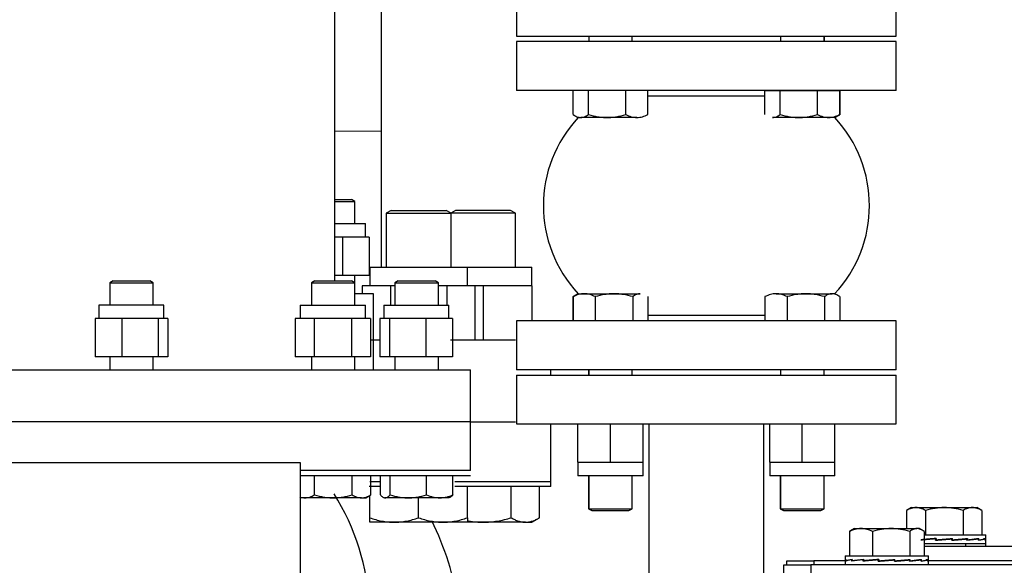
# Model space of a CAD drawing. Header units: inches. Extents: x 0 to 29700, y -16 to 21000.
# Tile 243 of 256: x 27595 to 27958, y 15541 to 15742. Entities that reach past the tile are written whole.
import ezdxf

# ---------------------------------------------------------------- set-up
doc = ezdxf.new("R2010")
doc.units = ezdxf.units.IN
doc.layers.add('1', color=7, linetype='Continuous', true_color=0xffffff)
doc.layers.add('254', color=7, linetype='Continuous', true_color=0xffffff)
doc.styles.add('latin_extended', font='simplex.shx')
doc.dimstyles.get("Standard").update_dxf_attribs({"dimtxt": 0.18, "dimasz": 0.18, "dimexe": 0.18, "dimexo": 0.0625, "dimgap": 0.09, "dimtad": 0, "dimtih": 1, "dimtoh": 1, "dimdec": 4, "dimzin": 0, "dimdsep": 46, "dimtxsty": 'Standard', "dimcen": 0.09, "dimadec": 0, "dimazin": 0, "dimtfac": 1, "dimtdec": 4, "dimtofl": 0, "dimtmove": 0, "dimatfit": 3, "dimfxl": 1, "dimtolj": 1, "dimtzin": 0, "dimarcsym": 0})

# ---------------------------------------------------------------- blocks, each defined once
blk = doc.blocks.new('_U9')
at = {"layer": '254', "color": 3, "linetype": 'Continuous', "lineweight": 13, "transparency": 16777216}
for p, q in [((28856.08, 17551.49), (28856.08, 14023.49)), ((18100.1, 16022.29), (18100.1, 14023.49)), ((18275.1, 14073.49), (28681.08, 14073.49))]:
    blk.add_line(p, q, dxfattribs=at)
at = {"layer": '254', "color": 3, "transparency": 16777216}
for points in [[(18275.1, 14102.66), (18275.1, 14044.33), (18100.1, 14073.49)], [(28681.08, 14044.33), (28681.08, 14102.66), (28856.08, 14073.49)]]:
    blk.add_solid(points, dxfattribs=at)
at = {"layer": 'Defpoints', "color": 0, "transparency": 16777216}
for p in [(28856.08, 17601.49), (18100.1, 16072.29), (28856.08, 14073.49)]:
    blk.add_point(p, dxfattribs=at)
at = {"layer": '254', "color": 2, "lineweight": 13, "transparency": 16777216, "insert": (23107.26, 14335.99), "char_height": 175, "attachment_point": 1, "style": 'latin_extended'}
blk.add_mtext('\\A1;10756', dxfattribs=at)

msp = doc.modelspace()

# ---------------------------------------------------------------- linework, layer by layer
at = {"layer": '1', "color": 2, "linetype": 'Continuous', "lineweight": 25}
for p, q in [((27777.948, 15753.743), (27777.948, 15735.743)), ((27917.948, 15735.743), (27917.948, 15753.743)), ((27777.948, 15735.743), (27917.948, 15735.743)), ((27917.948, 15733.743), (27777.948, 15733.743)), ((27777.948, 15733.743), (27777.948, 15715.743)), ((27804.593, 15735.744), (27804.593, 15733.744)), ((27820.593, 15733.744), (27820.593, 15735.744)), ((27875.303, 15735.744), (27875.303, 15733.744)), ((27891.303, 15733.744), (27891.303, 15735.744)), ((27891.465, 15733.744), (27891.465, 15735.744)), ((27917.948, 15715.743), (27917.948, 15733.743)), ((27917.948, 15715.743), (27777.948, 15715.743)), ((27798.814, 15706.815), (27798.814, 15715.743)), ((27804.435, 15706.815), (27804.435, 15715.743)), ((27818.214, 15706.815), (27818.214, 15715.743)), ((27826.371, 15706.815), (27826.371, 15715.743)), ((27869.524, 15715.737), (27875.145, 15715.737)), ((27869.524, 15706.808), (27869.524, 15715.737)), ((27875.145, 15706.808), (27875.145, 15715.737)), ((27875.145, 15715.737), (27888.924, 15715.737)), ((27875.303, 15715.744), (27875.303, 15715.737)), ((27888.924, 15715.737), (27897.082, 15715.737)), ((27888.924, 15706.808), (27888.924, 15715.737)), ((27891.303, 15715.737), (27891.303, 15715.744)), ((27891.465, 15715.737), (27891.465, 15715.743)), ((27897.082, 15706.808), (27897.082, 15715.737)), ((27897.082, 15715.712), (27897.244, 15715.712)), ((27897.244, 15706.784), (27897.244, 15715.712)), ((27826.373, 15713.743), (27869.523, 15713.743)), ((27798.814, 15706.77), (27800.593, 15705.743)), ((27800.593, 15705.743), (27801.624, 15705.743)), ((27811.324, 15705.743), (27801.624, 15705.743)), ((27822.293, 15705.743), (27811.324, 15705.743)), ((27882.035, 15705.737), (27872.335, 15705.737)), ((27893.003, 15705.737), (27882.035, 15705.737)), ((27895.303, 15705.737), (27893.003, 15705.737)), ((27895.465, 15705.712), (27895.253, 15705.712)), ((27895.303, 15705.737), (27897.082, 15706.764)), ((27710.954, 15674.76), (27718.367, 15674.76)), ((27710.956, 15675.468), (27717.14, 15675.468)), ((27718.367, 15674.76), (27717.14, 15675.468)), ((27718.367, 15666.593), (27718.367, 15674.76)), ((27731.659, 15671.494), (27729.819, 15670.431)), ((27729.819, 15670.431), (27729.819, 15650.593)), ((27729.819, 15670.431), (27753.819, 15670.431)), ((27731.659, 15671.494), (27751.978, 15671.494)), ((27753.819, 15670.431), (27751.978, 15671.494)), ((27755.44, 15671.494), (27753.709, 15670.495)), ((27753.819, 15650.593), (27753.819, 15670.431)), ((27755.207, 15670.431), (27753.819, 15670.431)), ((27777.599, 15670.431), (27755.207, 15670.431)), ((27756.801, 15671.494), (27755.44, 15671.494)), ((27775.759, 15671.494), (27756.801, 15671.494)), ((27777.599, 15670.431), (27775.759, 15671.494)), ((27777.599, 15650.593), (27777.599, 15670.431)), ((27710.967, 15666.594), (27722.194, 15666.594)), ((27722.194, 15661.594), (27722.194, 15666.594)), ((27713.781, 15661.594), (27710.946, 15661.594)), ((27718.679, 15661.594), (27713.781, 15661.594)), ((27713.781, 15661.594), (27713.781, 15647.494)), ((27723.578, 15661.594), (27718.679, 15661.594)), ((27723.578, 15661.594), (27723.578, 15647.494)), ((27723.819, 15650.594), (27723.819, 15643.694)), ((27723.819, 15650.594), (27759.819, 15650.594)), ((27759.819, 15650.594), (27783.599, 15650.594)), ((27759.819, 15643.694), (27759.819, 15650.594)), ((27783.599, 15643.694), (27783.599, 15650.594)), ((27713.781, 15647.494), (27710.946, 15647.494)), ((27723.578, 15647.494), (27713.781, 15647.494)), ((27718.367, 15640.656), (27718.367, 15647.492)), ((27629.241, 15645.468), (27628.014, 15644.76)), ((27628.014, 15644.76), (27628.014, 15636.593)), ((27628.014, 15644.76), (27644.014, 15644.76)), ((27629.241, 15645.468), (27642.787, 15645.468)), ((27644.014, 15644.76), (27642.787, 15645.468)), ((27644.014, 15636.593), (27644.014, 15644.76)), ((27703.59, 15645.468), (27702.363, 15644.76)), ((27702.363, 15644.76), (27702.363, 15636.593)), ((27702.363, 15644.76), (27718.363, 15644.76)), ((27703.59, 15645.468), (27717.137, 15645.468)), ((27718.363, 15644.76), (27717.137, 15645.468)), ((27718.363, 15636.593), (27718.363, 15644.76)), ((27726.23, 15643.694), (27721.034, 15643.694)), ((27721.034, 15643.694), (27721.034, 15640.658)), ((27731.426, 15643.694), (27726.23, 15643.694)), ((27733.121, 15643.694), (27731.426, 15643.694)), ((27731.426, 15643.694), (27731.426, 15636.593)), ((27734.348, 15645.468), (27733.121, 15644.76)), ((27733.121, 15644.76), (27733.121, 15636.593)), ((27733.121, 15644.76), (27749.121, 15644.76)), ((27734.348, 15645.468), (27747.894, 15645.468)), ((27749.121, 15644.76), (27747.894, 15645.468)), ((27749.121, 15636.593), (27749.121, 15644.76)), ((27752.211, 15643.694), (27749.121, 15643.694)), ((27757.407, 15643.694), (27752.211, 15643.694)), ((27752.211, 15643.694), (27752.211, 15636.593)), ((27762.603, 15643.694), (27757.407, 15643.694)), ((27765.599, 15643.694), (27762.603, 15643.694)), ((27762.603, 15643.694), (27762.603, 15623.658)), ((27774.599, 15643.694), (27765.599, 15643.694)), ((27765.599, 15643.694), (27765.599, 15623.658)), ((27783.599, 15643.694), (27774.599, 15643.694)), ((27783.599, 15643.694), (27783.599, 15630.743)), ((27725.193, 15640.658), (27718.367, 15640.658)), ((27725.193, 15612.663), (27725.193, 15640.658)), ((27798.652, 15639.696), (27798.652, 15630.768)), ((27800.593, 15640.743), (27798.814, 15639.716)), ((27798.814, 15639.671), (27798.814, 15630.743)), ((27800.43, 15640.768), (27800.649, 15640.768)), ((27800.593, 15640.743), (27802.893, 15640.743)), ((27802.893, 15640.743), (27813.861, 15640.743)), ((27806.972, 15639.671), (27806.972, 15630.743)), ((27813.861, 15640.743), (27823.561, 15640.743)), ((27820.75, 15639.671), (27820.75, 15630.743)), ((27826.371, 15639.671), (27826.371, 15630.743)), ((27869.525, 15639.671), (27869.525, 15630.743)), ((27873.603, 15640.743), (27884.572, 15640.743)), ((27877.682, 15639.671), (27877.682, 15630.743)), ((27884.572, 15640.743), (27894.272, 15640.743)), ((27891.461, 15639.671), (27891.461, 15630.743)), ((27895.303, 15640.743), (27894.272, 15640.743)), ((27897.082, 15639.716), (27895.303, 15640.743)), ((27897.082, 15639.671), (27897.082, 15630.743)), ((27647.948, 15636.594), (27623.948, 15636.594)), ((27623.948, 15636.594), (27623.948, 15631.594)), ((27647.948, 15631.594), (27647.948, 15636.594)), ((27698.194, 15636.594), (27722.194, 15636.594)), ((27698.194, 15636.594), (27698.194, 15631.594)), ((27722.194, 15631.594), (27722.194, 15636.594)), ((27728.948, 15636.594), (27732.463, 15636.594)), ((27728.948, 15636.594), (27728.948, 15631.594)), ((27732.463, 15636.594), (27752.948, 15636.594)), ((27752.948, 15631.594), (27752.948, 15636.594)), ((27869.523, 15632.743), (27826.37, 15632.743)), ((27627.463, 15631.594), (27622.564, 15631.594)), ((27622.564, 15631.594), (27622.564, 15617.494)), ((27632.362, 15631.594), (27627.463, 15631.594)), ((27639.054, 15631.594), (27632.362, 15631.594)), ((27632.362, 15631.594), (27632.362, 15617.494)), ((27645.746, 15631.594), (27639.054, 15631.594)), ((27647.539, 15631.594), (27645.746, 15631.594)), ((27645.746, 15631.594), (27645.746, 15617.494)), ((27649.332, 15631.594), (27647.539, 15631.594)), ((27649.332, 15631.594), (27649.332, 15617.494)), ((27699.802, 15631.594), (27696.338, 15631.594)), ((27696.338, 15631.594), (27696.338, 15617.494)), ((27703.266, 15631.594), (27699.802, 15631.594)), ((27710.194, 15631.594), (27703.266, 15631.594)), ((27703.266, 15631.594), (27703.266, 15617.494)), ((27717.122, 15631.594), (27710.194, 15631.594)), ((27720.587, 15631.594), (27717.122, 15631.594)), ((27717.122, 15631.594), (27717.122, 15617.494)), ((27724.051, 15631.594), (27720.587, 15631.594)), ((27724.051, 15631.594), (27724.051, 15617.494)), ((27729.357, 15631.594), (27727.564, 15631.594)), ((27727.564, 15631.594), (27727.564, 15617.494)), ((27731.15, 15631.594), (27729.357, 15631.594)), ((27737.842, 15631.594), (27731.15, 15631.594)), ((27731.15, 15631.594), (27731.15, 15617.494)), ((27744.534, 15631.594), (27737.842, 15631.594)), ((27749.433, 15631.594), (27744.534, 15631.594)), ((27744.534, 15631.594), (27744.534, 15617.494)), ((27754.332, 15631.594), (27749.433, 15631.594)), ((27754.332, 15631.594), (27754.332, 15617.494)), ((27917.948, 15630.743), (27777.948, 15630.743)), ((27777.948, 15630.743), (27777.948, 15612.743)), ((27798.814, 15630.768), (27798.652, 15630.768)), ((27917.948, 15612.743), (27917.948, 15630.743)), ((27727.565, 15623.658), (27724.06, 15623.658)), ((27777.603, 15623.658), (27753.601, 15623.658)), ((27632.362, 15617.494), (27622.564, 15617.494)), ((27628.014, 15617.493), (27628.014, 15612.663)), ((27645.746, 15617.494), (27632.362, 15617.494)), ((27644.014, 15612.663), (27644.014, 15617.493)), ((27649.332, 15617.494), (27645.746, 15617.494)), ((27703.266, 15617.494), (27696.338, 15617.494)), ((27702.363, 15617.493), (27702.363, 15612.663)), ((27717.122, 15617.494), (27703.266, 15617.494)), ((27724.051, 15617.494), (27717.122, 15617.494)), ((27718.363, 15612.663), (27718.363, 15617.493)), ((27731.15, 15617.494), (27727.564, 15617.494)), ((27744.534, 15617.494), (27731.15, 15617.494)), ((27733.121, 15617.493), (27733.121, 15612.663)), ((27754.332, 15617.494), (27744.534, 15617.494)), ((27749.121, 15612.663), (27749.121, 15617.493)), ((27510.947, 15612.663), (27760.947, 15612.663)), ((27760.947, 15593.506), (27760.947, 15612.663)), ((27917.948, 15612.743), (27777.948, 15612.743)), ((27777.948, 15610.743), (27917.948, 15610.743)), ((27777.948, 15610.743), (27777.948, 15592.743)), ((27790.598, 15610.743), (27790.598, 15612.742)), ((27804.43, 15612.742), (27804.43, 15610.743)), ((27804.593, 15612.743), (27804.593, 15610.743)), ((27820.593, 15610.743), (27820.593, 15612.743)), ((27875.303, 15612.743), (27875.303, 15610.743)), ((27891.303, 15610.743), (27891.303, 15612.743)), ((27917.948, 15592.743), (27917.948, 15610.743)), ((27760.95, 15575.506), (27760.948, 15593.506)), ((27760.956, 15593.494), (27777.604, 15593.494)), ((27777.948, 15592.743), (27917.948, 15592.743)), ((27790.599, 15571.494), (27790.599, 15592.743)), ((27800.593, 15578.643), (27800.593, 15592.743)), ((27812.593, 15578.643), (27812.593, 15592.743)), ((27824.593, 15578.643), (27824.593, 15592.743)), ((27826.748, 15592.741), (27826.748, 15525.722)), ((27869.148, 15525.722), (27869.148, 15592.741)), ((27871.303, 15578.643), (27871.303, 15592.743)), ((27883.303, 15578.643), (27883.303, 15592.743)), ((27895.303, 15578.643), (27895.303, 15592.743)), ((18381.099, 15578.494), (27698.099, 15578.494)), ((27698.099, 15578.494), (27698.099, 15518.494)), ((27800.593, 15578.643), (27800.593, 15573.643)), ((27800.593, 15578.643), (27806.593, 15578.643)), ((27806.593, 15578.643), (27812.593, 15578.643)), ((27812.593, 15578.643), (27818.593, 15578.643)), ((27818.593, 15578.643), (27824.593, 15578.643)), ((27824.593, 15573.643), (27824.593, 15578.643)), ((27871.303, 15578.643), (27871.303, 15573.643)), ((27871.303, 15578.643), (27877.303, 15578.643)), ((27877.303, 15578.643), (27883.303, 15578.643)), ((27883.303, 15578.643), (27889.303, 15578.643)), ((27889.303, 15578.643), (27895.303, 15578.643)), ((27895.303, 15573.643), (27895.303, 15578.643)), ((27698.103, 15573.658), (27760.947, 15573.658)), ((27703.435, 15566.54), (27703.435, 15573.658)), ((27717.292, 15566.54), (27717.292, 15573.658)), ((27723.825, 15571.494), (27727.746, 15571.494)), ((27724.22, 15566.54), (27724.22, 15573.658)), ((27727.737, 15566.54), (27727.737, 15573.658)), ((27731.323, 15566.54), (27731.323, 15573.658)), ((27744.707, 15566.54), (27744.707, 15573.658)), ((27754.505, 15566.54), (27754.505, 15573.658)), ((27755.213, 15571.494), (27790.599, 15571.494)), ((27790.598, 15569.658), (27790.598, 15571.494)), ((27812.593, 15573.643), (27800.593, 15573.643)), ((27804.43, 15573.644), (27804.43, 15561.476)), ((27804.593, 15573.644), (27804.593, 15561.452)), ((27824.593, 15573.643), (27812.593, 15573.643)), ((27820.593, 15561.452), (27820.593, 15573.644)), ((27883.303, 15573.643), (27871.303, 15573.643)), ((27875.141, 15573.644), (27875.141, 15561.476)), ((27875.303, 15573.644), (27875.303, 15561.452)), ((27895.303, 15573.643), (27883.303, 15573.643)), ((27891.303, 15561.452), (27891.303, 15573.644)), ((27727.73, 15569.658), (27723.572, 15569.658)), ((27790.598, 15569.658), (27755.201, 15569.658)), ((27759.819, 15558.101), (27759.819, 15569.658)), ((27775.992, 15558.101), (27775.992, 15569.658)), ((27786.384, 15558.101), (27786.384, 15569.658)), ((27698.099, 15565.621), (27698.363, 15565.468)), ((27699.971, 15565.468), (27698.363, 15565.468)), ((27710.363, 15565.468), (27699.971, 15565.468)), ((27720.756, 15565.468), (27710.363, 15565.468)), ((27720.756, 15565.468), (27722.363, 15565.468)), ((27722.363, 15565.468), (27724.22, 15566.54)), ((27723.819, 15558.101), (27723.819, 15565.917)), ((27738.015, 15565.468), (27729.53, 15565.468)), ((27749.606, 15565.468), (27738.015, 15565.468)), ((27741.819, 15558.101), (27741.819, 15565.468)), ((27753.121, 15565.468), (27749.606, 15565.468)), ((27804.43, 15561.476), (27804.593, 15561.476)), ((27804.43, 15561.476), (27805.657, 15560.768)), ((27804.593, 15561.452), (27813.438, 15561.452)), ((27804.593, 15561.452), (27805.82, 15560.743)), ((27805.657, 15560.768), (27805.776, 15560.768)), ((27805.82, 15560.743), (27813.309, 15560.743)), ((27813.309, 15560.743), (27819.366, 15560.743)), ((27813.438, 15561.452), (27820.593, 15561.452)), ((27819.366, 15560.743), (27820.593, 15561.452)), ((27875.141, 15561.476), (27875.303, 15561.476)), ((27875.141, 15561.476), (27876.368, 15560.768)), ((27875.303, 15561.452), (27876.53, 15560.743)), ((27875.303, 15561.452), (27884.149, 15561.452)), ((27876.368, 15560.768), (27876.487, 15560.768)), ((27876.53, 15560.743), (27884.019, 15560.743)), ((27884.019, 15560.743), (27890.076, 15560.743)), ((27884.149, 15561.452), (27891.303, 15561.452)), ((27890.076, 15560.743), (27891.303, 15561.452)), ((27923.614, 15561.871), (27921.758, 15560.799)), ((27921.758, 15560.799), (27921.758, 15554.124)), ((27923.614, 15561.871), (27925.222, 15561.871)), ((27925.222, 15561.871), (27935.614, 15561.871)), ((27928.686, 15560.799), (27928.686, 15551.871)), ((27935.614, 15561.871), (27946.007, 15561.871)), ((27942.543, 15560.799), (27942.543, 15551.871)), ((27946.007, 15561.871), (27947.614, 15561.871)), ((27949.471, 15560.799), (27947.614, 15561.871)), ((27949.471, 15560.799), (27949.471, 15551.871)), ((27732.819, 15556.494), (27723.819, 15556.494)), ((27750.819, 15556.494), (27732.819, 15556.494)), ((27759.819, 15556.494), (27750.819, 15556.494)), ((27765.599, 15556.494), (27759.768, 15556.494)), ((27781.188, 15556.494), (27765.599, 15556.494)), ((27781.188, 15556.494), (27783.599, 15556.494)), ((27783.599, 15556.494), (27786.384, 15558.101)), ((27902.452, 15554.124), (27900.715, 15553.121)), ((27900.715, 15553.052), (27900.715, 15544.124)), ((27902.452, 15554.124), (27904.935, 15554.124)), ((27904.935, 15554.124), (27916.023, 15554.124)), ((27909.154, 15553.052), (27909.154, 15544.124)), ((27916.023, 15554.124), (27925.54, 15554.124)), ((27922.891, 15553.052), (27922.891, 15544.124)), ((27926.452, 15554.124), (27925.54, 15554.124)), ((27928.189, 15553.121), (27926.452, 15554.124)), ((27928.189, 15553.052), (27928.189, 15544.124)), ((27941.494, 15548.471), (27928.188, 15548.471)), ((27928.189, 15551.871), (27950.964, 15551.871)), ((27932.626, 15550.476), (27928.189, 15550.056)), ((27932.462, 15550.171), (27932.462, 15550.341)), ((27932.462, 15550.341), (27932.626, 15550.328)), ((27932.463, 15549.817), (27932.463, 15550.171)), ((27932.463, 15550.171), (27932.626, 15550.171)), ((27932.658, 15549.834), (27932.463, 15549.817)), ((27932.626, 15550.51), (27932.626, 15549.986)), ((27938.273, 15550.325), (27932.658, 15549.834)), ((27932.658, 15549.834), (27932.658, 15549.989)), ((27938.273, 15550.325), (27938.451, 15550.341)), ((27938.428, 15550.494), (27938.428, 15550.339)), ((27938.451, 15550.171), (27938.451, 15550.341)), ((27943.472, 15550.325), (27938.452, 15549.85)), ((27938.452, 15549.817), (27938.452, 15550.171)), ((27938.452, 15550), (27938.615, 15549.986)), ((27938.615, 15549.986), (27938.615, 15550.51)), ((27950.964, 15548.471), (27941.494, 15548.471)), ((27944.008, 15550.341), (27943.472, 15550.325)), ((27943.614, 15547.534), (27943.614, 15548.47)), ((27943.615, 15550.329), (27943.615, 15550.456)), ((27944.008, 15550.171), (27944.008, 15550.341)), ((27947.475, 15550.325), (27944.009, 15549.896)), ((27944.009, 15549.817), (27944.009, 15550.171)), ((27944.009, 15549.99), (27944.148, 15549.986)), ((27944.148, 15550.51), (27944.148, 15549.986)), ((27948.288, 15550.341), (27947.475, 15550.325)), ((27947.584, 15550.327), (27947.584, 15550.393)), ((27948.288, 15550.171), (27948.288, 15550.341)), ((27948.288, 15549.817), (27948.288, 15550.171)), ((27948.381, 15549.986), (27948.288, 15549.988)), ((27948.381, 15549.986), (27948.381, 15550.51)), ((27950.637, 15550.341), (27950.14, 15550.333)), ((27950.637, 15550.171), (27950.637, 15550.341)), ((27950.638, 15550.171), (27950.638, 15549.817)), ((27950.671, 15549.986), (27950.638, 15549.987)), ((27950.671, 15549.986), (27950.671, 15550.51)), ((27950.671, 15549.986), (27950.964, 15550.248)), ((27950.964, 15550.248), (27950.964, 15551.871)), ((27950.964, 15550.092), (27950.964, 15550.248)), ((27950.964, 15548.471), (27950.964, 15550.092)), ((27950.964, 15547.535), (27950.964, 15548.47)), ((27968.201, 15547.535), (27928.189, 15547.535)), ((27877.534, 15542.229), (27887.534, 15542.229)), ((27877.534, 15540.724), (27877.534, 15542.229)), ((27899.103, 15542.229), (27887.534, 15542.229)), ((27887.534, 15542.229), (27887.534, 15540.724)), ((27899.102, 15544.124), (27899.102, 15542.501)), ((27899.102, 15544.124), (27929.802, 15544.124)), ((27899.366, 15542.594), (27899.102, 15542.346)), ((27899.102, 15542.346), (27899.102, 15540.724)), ((27899.366, 15542.594), (27899.398, 15542.593)), ((27899.366, 15542.424), (27899.366, 15542.594)), ((27899.398, 15542.424), (27899.366, 15542.424)), ((27899.366, 15542.07), (27899.366, 15542.424)), ((27899.398, 15542.763), (27899.398, 15542.239)), ((27899.88, 15542.248), (27899.398, 15542.239)), ((27901.692, 15542.592), (27901.6, 15542.594)), ((27901.6, 15542.424), (27901.6, 15542.594)), ((27901.692, 15542.424), (27901.601, 15542.424)), ((27901.601, 15542.07), (27901.601, 15542.424)), ((27901.692, 15542.763), (27901.692, 15542.239)), ((27902.489, 15542.256), (27901.692, 15542.239)), ((27902.379, 15542.185), (27902.379, 15542.253)), ((27905.929, 15542.681), (27902.489, 15542.256)), ((27905.791, 15542.594), (27905.929, 15542.59)), ((27905.791, 15542.424), (27905.791, 15542.594)), ((27905.791, 15542.424), (27905.929, 15542.424)), ((27905.791, 15542.07), (27905.791, 15542.424)), ((27905.929, 15542.763), (27905.929, 15542.239)), ((27906.461, 15542.256), (27905.929, 15542.239)), ((27906.318, 15542.124), (27906.318, 15542.251)), ((27911.463, 15542.729), (27906.461, 15542.256)), ((27911.3, 15542.594), (27911.463, 15542.582)), ((27911.3, 15542.424), (27911.3, 15542.594)), ((27911.301, 15542.424), (27911.463, 15542.424)), ((27911.301, 15542.07), (27911.301, 15542.424)), ((27911.495, 15542.087), (27911.301, 15542.07)), ((27911.463, 15542.763), (27911.463, 15542.239)), ((27917.111, 15542.578), (27911.495, 15542.087)), ((27911.495, 15542.087), (27911.495, 15542.242)), ((27917.111, 15542.578), (27917.289, 15542.594)), ((27917.265, 15542.747), (27917.265, 15542.592)), ((27917.289, 15542.424), (27917.289, 15542.594)), ((27922.309, 15542.578), (27917.29, 15542.103)), ((27917.29, 15542.07), (27917.29, 15542.424)), ((27917.29, 15542.254), (27917.452, 15542.239)), ((27917.452, 15542.239), (27917.452, 15542.763)), ((27922.846, 15542.594), (27922.309, 15542.578)), ((27922.452, 15542.582), (27922.452, 15542.709)), ((27922.846, 15542.424), (27922.846, 15542.594)), ((27926.312, 15542.578), (27922.847, 15542.149)), ((27922.847, 15542.07), (27922.847, 15542.424)), ((27922.847, 15542.244), (27922.985, 15542.239)), ((27922.985, 15542.763), (27922.985, 15542.239)), ((27927.125, 15542.594), (27926.312, 15542.578)), ((27926.421, 15542.58), (27926.421, 15542.647)), ((27927.125, 15542.424), (27927.125, 15542.594)), ((27927.125, 15542.07), (27927.125, 15542.424)), ((27927.218, 15542.239), (27927.125, 15542.241)), ((27927.218, 15542.239), (27927.218, 15542.763)), ((27929.475, 15542.594), (27928.977, 15542.586)), ((27929.475, 15542.424), (27929.475, 15542.594)), ((27929.475, 15542.424), (27929.475, 15542.07)), ((27929.508, 15542.239), (27929.475, 15542.24)), ((27929.508, 15542.239), (27929.508, 15542.763)), ((27929.508, 15542.239), (27929.802, 15542.501)), ((27929.802, 15542.501), (27929.802, 15544.124)), ((27929.802, 15540.724), (27929.802, 15542.346)), ((27968.347, 15542.229), (27929.802, 15542.229)), ((27876.452, 15540.724), (27886.452, 15540.724)), ((27876.452, 15525.724), (27876.452, 15540.724)), ((28006.452, 15540.724), (27886.452, 15540.724)), ((27886.452, 15540.724), (27886.452, 15525.724))]:
    msp.add_line(p, q, dxfattribs=at)
for centre, radius, start, end in [((27903.348, 15724.958), 259.85, 2.51437, 90), ((27903.348, 15724.958), 120.15, 3.69703, 90), ((27835.431, 15673.243), 47.586, 136.90097, 223.03523), ((27860.465, 15673.243), 47.586, 316.90097, 43.0644), ((27635.948, 15520.494), 87.985, 3.06699, 31.86177), ((27647.293, 15507.994), 110.806, 9.20666, 26.27164)]:
    msp.add_arc(centre, radius, start, end, dxfattribs=at)
for centre, major_axis, ratio, start_param, end_param in [((27635.948, 15593.494), (-125, -0.012), 0.0002405, 3.1415707, 5.4995325), ((27635.95, 15575.494), (-125, -0.012), 0.0002405, 3.1415707, 4.1919427), ((27935.614, 15550.093), (15.35, 1.242), 0.0332311, 1.7749292, 2.1675619), ((27935.614, 15550.248), (15.35, 1.242), 0.0332311, 1.7640607, 2.1567598), ((27935.614, 15550.093), (15.35, 1.343), 0.0000344, 4.5056301, 4.8982627), ((27935.614, 15550.248), (15.35, 1.343), 0.0000344, 4.5164323, 4.9091311), ((27935.614, 15550.093), (15.35, 1.242), 0.0332947, 4.8956383, 5.1027901), ((27935.614, 15550.248), (15.35, 1.242), 0.0332947, 4.9064405, 5.10279), ((27935.614, 15550.248), (15.35, 1.242), 0.0332947, 5.1027901, 5.2991396), ((27935.614, 15550.093), (15.35, 1.242), 0.0332947, 5.10279, 5.2882711), ((27935.614, 15550.093), (15.35, 0.953), 0.0616516, 5.2872041, 5.6798368), ((27935.614, 15550.248), (15.35, 0.953), 0.0616516, 5.2980063, 5.6907053), ((27935.614, 15550.093), (15.35, 0.517), 0.0807513, 5.6810115, 6.0736442), ((27935.614, 15550.248), (15.35, 0.517), 0.0807513, 5.6918137, 6.0845127), ((27935.614, 15550.093), (-15.35, 0.001), 0.0874887, 2.9348397, 3.3274725), ((27914.452, 15542.501), (15.35, 0.001), 0.0874887, 2.9448443, 3.3375434), ((27914.452, 15542.346), (15.35, 0.518), 0.0807245, 2.5602938, 2.9529265), ((27914.452, 15542.501), (15.35, 0.518), 0.0807245, 2.5494253, 2.9421244), ((27914.452, 15542.346), (15.35, 0.954), 0.0616025, 2.1664907, 2.5591234), ((27914.452, 15542.501), (15.35, 0.954), 0.0616025, 2.1556222, 2.5483213), ((27914.452, 15542.346), (15.35, 1.242), 0.0332311, 1.7749292, 2.1675619), ((27914.452, 15542.501), (15.35, 1.242), 0.0332311, 1.7640607, 2.1567598), ((27914.452, 15542.346), (15.35, 1.343), 0.0000344, 4.5056298, 4.8982629), ((27914.452, 15542.501), (15.35, 1.343), 0.0000344, 4.5164321, 4.9091314), ((27914.452, 15542.346), (15.35, 1.242), 0.0332947, 4.8956383, 5.1027901), ((27914.452, 15542.501), (15.35, 1.242), 0.0332947, 4.9064405, 5.1027901), ((27914.452, 15542.501), (15.35, 1.242), 0.0332947, 5.1027901, 5.2991396), ((27914.452, 15542.346), (15.35, 1.242), 0.0332947, 5.1027901, 5.2882711), ((27914.452, 15542.346), (15.35, 0.953), 0.0616516, 5.2872041, 5.6798368), ((27914.452, 15542.501), (15.35, 0.953), 0.0616516, 5.2980063, 5.6907053), ((27914.452, 15542.346), (15.35, 0.517), 0.0807513, 5.6810115, 6.0736442), ((27914.452, 15542.501), (15.35, 0.517), 0.0807513, 5.6918137, 6.0845127), ((27914.452, 15542.346), (-15.35, 0.001), 0.0874887, 2.9348397, 3.3274725)]:
    msp.add_ellipse(centre, major_axis=major_axis, ratio=ratio, start_param=start_param, end_param=end_param, dxfattribs=at)
for points, knots in [([(27710.946, 15645.473), (27710.946, 15691.341), (27710.946, 15746.677), (27710.946, 15811.067), (27710.946, 15829.588), (27710.946, 15838.642)], [0, 0, 0, 0, 0.7123585, 0.8593934, 1, 1, 1, 1]), ([(27728.098, 15700.726), (27728.098, 15711.285), (27728.098, 15730.812), (27728.098, 15757.771), (27728.098, 15779.985), (27728.098, 15797.523), (27728.098, 15810.385), (27728.098, 15817.444), (27728.098, 15820.233)], [0, 0, 0, 0, 0.2549395, 0.4745815, 0.659678, 0.8100885, 0.9243719, 1, 1, 1, 1]), ([(27798.814, 15706.815), (27799.273, 15706.488), (27799.736, 15706.219), (27800.438, 15705.939), (27800.673, 15705.866), (27801.146, 15705.769), (27801.385, 15705.743), (27801.624, 15705.743)], [0, 0, 0, 0, 0.5, 0.5, 0.75, 0.75, 1, 1, 1, 1]), ([(27801.624, 15705.743), (27801.864, 15705.743), (27802.102, 15705.769), (27802.576, 15705.866), (27802.811, 15705.939), (27803.513, 15706.219), (27803.976, 15706.488), (27804.435, 15706.815)], [0, 0, 0, 0, 0.25, 0.25, 0.5, 0.5, 1, 1, 1, 1]), ([(27804.435, 15706.815), (27805.56, 15706.488), (27806.695, 15706.219), (27808.415, 15705.939), (27808.992, 15705.866), (27810.152, 15705.769), (27810.736, 15705.743), (27811.324, 15705.743)], [0, 0, 0, 0, 0.5, 0.5, 0.75, 0.75, 1, 1, 1, 1]), ([(27811.324, 15705.743), (27811.912, 15705.743), (27812.496, 15705.769), (27813.657, 15705.866), (27814.233, 15705.939), (27815.954, 15706.219), (27817.088, 15706.488), (27818.214, 15706.815)], [0, 0, 0, 0, 0.25, 0.25, 0.5, 0.5, 1, 1, 1, 1]), ([(27818.214, 15706.815), (27818.88, 15706.488), (27819.552, 15706.219), (27820.57, 15705.939), (27820.912, 15705.866), (27821.599, 15705.769), (27821.945, 15705.743), (27822.293, 15705.743)], [0, 0, 0, 0, 0.5, 0.5, 0.75, 0.75, 1, 1, 1, 1]), ([(27822.293, 15705.743), (27822.641, 15705.743), (27822.986, 15705.769), (27823.674, 15705.866), (27824.015, 15705.939), (27825.034, 15706.219), (27825.705, 15706.488), (27826.371, 15706.815)], [0, 0, 0, 0, 0.25, 0.25, 0.5, 0.5, 1, 1, 1, 1]), ([(27872.335, 15705.737), (27872.575, 15705.737), (27872.813, 15705.762), (27873.286, 15705.86), (27873.522, 15705.932), (27874.224, 15706.212), (27874.686, 15706.482), (27875.145, 15706.808)], [0, 0, 0, 0, 0.25, 0.25, 0.5, 0.5, 1, 1, 1, 1]), ([(27875.145, 15706.808), (27876.271, 15706.482), (27877.405, 15706.212), (27879.126, 15705.932), (27879.702, 15705.86), (27880.863, 15705.762), (27881.447, 15705.737), (27882.035, 15705.737)], [0, 0, 0, 0, 0.5, 0.5, 0.75, 0.75, 1, 1, 1, 1]), ([(27882.035, 15705.737), (27882.623, 15705.737), (27883.207, 15705.762), (27884.367, 15705.86), (27884.944, 15705.932), (27886.664, 15706.212), (27887.799, 15706.482), (27888.924, 15706.808)], [0, 0, 0, 0, 0.25, 0.25, 0.5, 0.5, 1, 1, 1, 1]), ([(27888.924, 15706.808), (27889.591, 15706.482), (27890.262, 15706.212), (27891.281, 15705.932), (27891.622, 15705.86), (27892.309, 15705.762), (27892.655, 15705.737), (27893.003, 15705.737)], [0, 0, 0, 0, 0.5, 0.5, 0.75, 0.75, 1, 1, 1, 1]), ([(27893.003, 15705.737), (27893.351, 15705.737), (27893.697, 15705.762), (27894.384, 15705.86), (27894.725, 15705.932), (27895.744, 15706.212), (27896.416, 15706.482), (27897.082, 15706.808)], [0, 0, 0, 0, 0.25, 0.25, 0.5, 0.5, 1, 1, 1, 1]), ([(27728.098, 15650.594), (27728.098, 15654.373), (27728.098, 15661.379), (27728.098, 15671.612), (27728.098, 15681.289), (27728.098, 15690.993), (27728.098, 15697.47), (27728.098, 15700.726)], [0, 0, 0, 0, 0.226106, 0.419283, 0.6123877, 0.8052047, 1, 1, 1, 1]), ([(27802.893, 15640.743), (27802.545, 15640.743), (27802.199, 15640.718), (27801.512, 15640.62), (27801.17, 15640.547), (27800.152, 15640.268), (27799.48, 15639.998), (27798.814, 15639.671)], [0, 0, 0, 0, 0.25, 0.25, 0.5, 0.5, 1, 1, 1, 1]), ([(27806.972, 15639.671), (27806.305, 15639.998), (27805.634, 15640.268), (27804.615, 15640.547), (27804.274, 15640.62), (27803.587, 15640.718), (27803.241, 15640.743), (27802.893, 15640.743)], [0, 0, 0, 0, 0.5, 0.5, 0.75, 0.75, 1, 1, 1, 1]), ([(27813.861, 15640.743), (27813.273, 15640.743), (27812.689, 15640.718), (27811.529, 15640.62), (27810.952, 15640.547), (27809.231, 15640.268), (27808.097, 15639.998), (27806.972, 15639.671)], [0, 0, 0, 0, 0.25, 0.25, 0.5, 0.5, 1, 1, 1, 1]), ([(27820.75, 15639.671), (27819.625, 15639.998), (27818.491, 15640.268), (27816.77, 15640.547), (27816.194, 15640.62), (27815.033, 15640.718), (27814.449, 15640.743), (27813.861, 15640.743)], [0, 0, 0, 0, 0.5, 0.5, 0.75, 0.75, 1, 1, 1, 1]), ([(27823.561, 15640.743), (27823.321, 15640.743), (27823.083, 15640.718), (27822.609, 15640.62), (27822.374, 15640.547), (27821.672, 15640.268), (27821.21, 15639.998), (27820.75, 15639.671)], [0, 0, 0, 0, 0.25, 0.25, 0.5, 0.5, 1, 1, 1, 1]), ([(27873.603, 15640.743), (27873.255, 15640.743), (27872.91, 15640.718), (27872.222, 15640.62), (27871.881, 15640.547), (27870.862, 15640.268), (27870.191, 15639.998), (27869.525, 15639.671)], [0, 0, 0, 0, 0.25, 0.25, 0.5, 0.5, 1, 1, 1, 1]), ([(27877.682, 15639.671), (27877.016, 15639.998), (27876.344, 15640.268), (27875.326, 15640.547), (27874.984, 15640.62), (27874.297, 15640.718), (27873.951, 15640.743), (27873.603, 15640.743)], [0, 0, 0, 0, 0.5, 0.5, 0.75, 0.75, 1, 1, 1, 1]), ([(27884.572, 15640.743), (27883.984, 15640.743), (27883.4, 15640.718), (27882.239, 15640.62), (27881.663, 15640.547), (27879.942, 15640.268), (27878.808, 15639.998), (27877.682, 15639.671)], [0, 0, 0, 0, 0.25, 0.25, 0.5, 0.5, 1, 1, 1, 1]), ([(27891.461, 15639.671), (27890.336, 15639.998), (27889.201, 15640.268), (27887.481, 15640.547), (27886.904, 15640.62), (27885.744, 15640.718), (27885.16, 15640.743), (27884.572, 15640.743)], [0, 0, 0, 0, 0.5, 0.5, 0.75, 0.75, 1, 1, 1, 1]), ([(27894.272, 15640.743), (27894.032, 15640.743), (27893.794, 15640.718), (27893.32, 15640.62), (27893.085, 15640.547), (27892.383, 15640.268), (27891.92, 15639.998), (27891.461, 15639.671)], [0, 0, 0, 0, 0.25, 0.25, 0.5, 0.5, 1, 1, 1, 1]), ([(27897.082, 15639.671), (27896.623, 15639.998), (27896.16, 15640.268), (27895.458, 15640.547), (27895.223, 15640.62), (27894.75, 15640.718), (27894.511, 15640.743), (27894.272, 15640.743)], [0, 0, 0, 0, 0.5, 0.5, 0.75, 0.75, 1, 1, 1, 1]), ([(27698.078, 15565.805), (27698.125, 15565.789), (27698.173, 15565.773), (27698.508, 15565.664), (27698.798, 15565.592), (27699.382, 15565.494), (27699.676, 15565.468), (27699.971, 15565.468)], [0, 0, 0, 0, 0.0761058, 0.0761058, 0.5380529, 0.5380529, 1, 1, 1, 1]), ([(27699.971, 15565.468), (27700.267, 15565.468), (27700.56, 15565.494), (27701.144, 15565.592), (27701.434, 15565.664), (27702.299, 15565.944), (27702.869, 15566.213), (27703.435, 15566.54)], [0, 0, 0, 0, 0.25, 0.25, 0.5, 0.5, 1, 1, 1, 1]), ([(27703.435, 15566.54), (27704.567, 15566.213), (27705.708, 15565.944), (27707.438, 15565.664), (27708.018, 15565.592), (27709.185, 15565.494), (27709.772, 15565.468), (27710.363, 15565.468)], [0, 0, 0, 0, 0.5, 0.5, 0.75, 0.75, 1, 1, 1, 1]), ([(27710.363, 15565.468), (27710.955, 15565.468), (27711.542, 15565.494), (27712.709, 15565.592), (27713.289, 15565.664), (27715.019, 15565.944), (27716.16, 15566.213), (27717.292, 15566.54)], [0, 0, 0, 0, 0.25, 0.25, 0.5, 0.5, 1, 1, 1, 1]), ([(27717.292, 15566.54), (27717.858, 15566.213), (27718.428, 15565.944), (27719.293, 15565.664), (27719.583, 15565.592), (27720.167, 15565.494), (27720.46, 15565.468), (27720.756, 15565.468)], [0, 0, 0, 0, 0.5, 0.5, 0.75, 0.75, 1, 1, 1, 1]), ([(27720.756, 15565.468), (27721.051, 15565.468), (27721.345, 15565.494), (27721.929, 15565.592), (27722.219, 15565.664), (27723.084, 15565.944), (27723.654, 15566.213), (27724.22, 15566.54)], [0, 0, 0, 0, 0.25, 0.25, 0.5, 0.5, 1, 1, 1, 1]), ([(27727.737, 15566.54), (27728.03, 15566.213), (27728.325, 15565.944), (27728.773, 15565.664), (27728.923, 15565.592), (27729.225, 15565.494), (27729.377, 15565.468), (27729.53, 15565.468)], [0, 0, 0, 0, 0.5, 0.5, 0.75, 0.75, 1, 1, 1, 1]), ([(27729.53, 15565.468), (27729.683, 15565.468), (27729.835, 15565.494), (27730.137, 15565.592), (27730.287, 15565.664), (27730.735, 15565.944), (27731.03, 15566.213), (27731.323, 15566.54)], [0, 0, 0, 0, 0.25, 0.25, 0.5, 0.5, 1, 1, 1, 1]), ([(27731.323, 15566.54), (27732.416, 15566.213), (27733.518, 15565.944), (27735.189, 15565.664), (27735.75, 15565.592), (27736.877, 15565.494), (27737.444, 15565.468), (27738.015, 15565.468)], [0, 0, 0, 0, 0.5, 0.5, 0.75, 0.75, 1, 1, 1, 1]), ([(27738.015, 15565.468), (27738.586, 15565.468), (27739.153, 15565.494), (27740.281, 15565.592), (27740.841, 15565.664), (27742.512, 15565.944), (27743.614, 15566.213), (27744.707, 15566.54)], [0, 0, 0, 0, 0.25, 0.25, 0.5, 0.5, 1, 1, 1, 1]), ([(27744.707, 15566.54), (27745.508, 15566.213), (27746.314, 15565.944), (27747.538, 15565.664), (27747.948, 15565.592), (27748.773, 15565.494), (27749.188, 15565.468), (27749.606, 15565.468)], [0, 0, 0, 0, 0.5, 0.5, 0.75, 0.75, 1, 1, 1, 1]), ([(27749.606, 15565.468), (27750.024, 15565.468), (27750.44, 15565.494), (27751.265, 15565.592), (27751.675, 15565.664), (27752.898, 15565.944), (27753.705, 15566.213), (27754.505, 15566.54)], [0, 0, 0, 0, 0.25, 0.25, 0.5, 0.5, 1, 1, 1, 1]), ([(27754.505, 15566.54), (27754.212, 15566.213), (27753.917, 15565.944), (27753.469, 15565.664), (27753.319, 15565.592), (27753.017, 15565.494), (27752.865, 15565.468), (27752.712, 15565.468)], [0, 0, 0, 0, 0.5, 0.5, 0.75, 0.75, 1, 1, 1, 1]), ([(27925.222, 15561.871), (27924.927, 15561.871), (27924.633, 15561.845), (27924.049, 15561.747), (27923.759, 15561.675), (27922.894, 15561.395), (27922.324, 15561.125), (27921.758, 15560.799)], [0, 0, 0, 0, 0.25, 0.25, 0.5, 0.5, 1, 1, 1, 1]), ([(27928.686, 15560.799), (27928.12, 15561.125), (27927.55, 15561.395), (27926.685, 15561.675), (27926.395, 15561.747), (27925.811, 15561.845), (27925.518, 15561.871), (27925.222, 15561.871)], [0, 0, 0, 0, 0.5, 0.5, 0.75, 0.75, 1, 1, 1, 1]), ([(27935.614, 15561.871), (27935.023, 15561.871), (27934.436, 15561.845), (27933.269, 15561.747), (27932.689, 15561.675), (27930.959, 15561.395), (27929.818, 15561.125), (27928.686, 15560.799)], [0, 0, 0, 0, 0.25, 0.25, 0.5, 0.5, 1, 1, 1, 1]), ([(27942.543, 15560.799), (27941.411, 15561.125), (27940.27, 15561.395), (27938.54, 15561.675), (27937.96, 15561.747), (27936.793, 15561.845), (27936.206, 15561.871), (27935.614, 15561.871)], [0, 0, 0, 0, 0.5, 0.5, 0.75, 0.75, 1, 1, 1, 1]), ([(27946.007, 15561.871), (27945.711, 15561.871), (27945.418, 15561.845), (27944.834, 15561.747), (27944.544, 15561.675), (27943.679, 15561.395), (27943.109, 15561.125), (27942.543, 15560.799)], [0, 0, 0, 0, 0.25, 0.25, 0.5, 0.5, 1, 1, 1, 1]), ([(27949.471, 15560.799), (27948.905, 15561.125), (27948.335, 15561.395), (27947.47, 15561.675), (27947.18, 15561.747), (27946.596, 15561.845), (27946.302, 15561.871), (27946.007, 15561.871)], [0, 0, 0, 0, 0.5, 0.5, 0.75, 0.75, 1, 1, 1, 1]), ([(27723.819, 15556.494), (27723.819, 15556.495), (27723.819, 15556.504), (27723.819, 15556.54), (27723.819, 15556.568), (27723.819, 15556.678), (27723.819, 15556.787), (27723.819, 15557.067), (27723.819, 15557.238), (27723.819, 15557.633), (27723.819, 15557.856), (27723.819, 15558.101)], [0, 0, 0, 0, 0.1169233, 0.1169233, 0.2430771, 0.2430771, 0.4953848, 0.4953848, 0.7476924, 0.7476924, 1, 1, 1, 1]), ([(27723.819, 15558.101), (27724.554, 15557.856), (27725.292, 15557.633), (27726.775, 15557.238), (27727.52, 15557.067), (27729.018, 15556.787), (27729.772, 15556.678), (27730.909, 15556.568), (27731.289, 15556.54), (27732.052, 15556.503), (27732.435, 15556.494), (27732.819, 15556.494)], [0, 0, 0, 0, 0.25, 0.25, 0.5, 0.5, 0.75, 0.75, 0.875, 0.875, 1, 1, 1, 1]), ([(27732.819, 15556.494), (27733.203, 15556.494), (27733.585, 15556.503), (27734.348, 15556.54), (27734.729, 15556.568), (27735.866, 15556.678), (27736.619, 15556.787), (27738.118, 15557.067), (27738.863, 15557.238), (27740.346, 15557.633), (27741.084, 15557.856), (27741.819, 15558.101)], [0, 0, 0, 0, 0.125, 0.125, 0.25, 0.25, 0.5, 0.5, 0.75, 0.75, 1, 1, 1, 1]), ([(27741.819, 15558.101), (27742.554, 15557.856), (27743.292, 15557.633), (27744.775, 15557.238), (27745.52, 15557.067), (27747.018, 15556.787), (27747.772, 15556.678), (27748.909, 15556.568), (27749.289, 15556.54), (27750.052, 15556.503), (27750.435, 15556.494), (27750.819, 15556.494)], [0, 0, 0, 0, 0.25, 0.25, 0.5, 0.5, 0.75, 0.75, 0.875, 0.875, 1, 1, 1, 1]), ([(27750.819, 15556.494), (27751.203, 15556.494), (27751.585, 15556.503), (27752.348, 15556.54), (27752.729, 15556.568), (27753.866, 15556.678), (27754.619, 15556.787), (27756.118, 15557.067), (27756.863, 15557.238), (27758.346, 15557.633), (27759.084, 15557.856), (27759.819, 15558.101)], [0, 0, 0, 0, 0.125, 0.125, 0.25, 0.25, 0.5, 0.5, 0.75, 0.75, 1, 1, 1, 1]), ([(27759.755, 15557.028), (27759.951, 15556.993), (27760.148, 15556.959), (27761.211, 15556.787), (27762.081, 15556.678), (27763.394, 15556.568), (27763.833, 15556.54), (27764.714, 15556.503), (27765.156, 15556.494), (27765.599, 15556.494)], [0, 0, 0, 0, 0.1023591, 0.1023591, 0.5511796, 0.5511796, 0.7755898, 0.7755898, 1, 1, 1, 1]), ([(27759.819, 15558.101), (27759.819, 15557.856), (27759.819, 15557.633), (27759.819, 15557.238), (27759.819, 15557.067), (27759.819, 15556.787), (27759.819, 15556.678), (27759.819, 15556.568), (27759.819, 15556.54), (27759.819, 15556.504), (27759.819, 15556.494), (27759.819, 15556.494)], [0, 0, 0, 0, 0.251148, 0.251148, 0.5022961, 0.5022961, 0.7534441, 0.7534441, 0.8790182, 0.8790182, 1, 1, 1, 1]), ([(27765.599, 15556.494), (27766.043, 15556.494), (27766.485, 15556.503), (27767.365, 15556.54), (27767.805, 15556.568), (27769.118, 15556.678), (27769.988, 15556.787), (27771.718, 15557.067), (27772.578, 15557.238), (27774.291, 15557.633), (27775.143, 15557.856), (27775.992, 15558.101)], [0, 0, 0, 0, 0.125, 0.125, 0.25, 0.25, 0.5, 0.5, 0.75, 0.75, 1, 1, 1, 1]), ([(27775.992, 15558.101), (27776.416, 15557.856), (27776.842, 15557.633), (27777.698, 15557.238), (27778.128, 15557.067), (27778.994, 15556.787), (27779.428, 15556.678), (27780.085, 15556.568), (27780.305, 15556.54), (27780.745, 15556.503), (27780.966, 15556.494), (27781.188, 15556.494)], [0, 0, 0, 0, 0.25, 0.25, 0.5, 0.5, 0.75, 0.75, 0.875, 0.875, 1, 1, 1, 1]), ([(27781.188, 15556.494), (27781.409, 15556.494), (27781.63, 15556.503), (27782.071, 15556.54), (27782.29, 15556.568), (27782.947, 15556.678), (27783.382, 15556.787), (27784.247, 15557.067), (27784.677, 15557.238), (27785.533, 15557.633), (27785.959, 15557.856), (27786.384, 15558.101)], [0, 0, 0, 0, 0.125, 0.125, 0.25, 0.25, 0.5, 0.5, 0.75, 0.75, 1, 1, 1, 1]), ([(27904.935, 15554.124), (27904.574, 15554.124), (27904.217, 15554.098), (27903.506, 15554.001), (27903.153, 15553.928), (27902.099, 15553.648), (27901.404, 15553.379), (27900.715, 15553.052)], [0, 0, 0, 0, 0.25, 0.25, 0.5, 0.5, 1, 1, 1, 1]), ([(27909.154, 15553.052), (27908.465, 15553.379), (27907.77, 15553.648), (27906.716, 15553.928), (27906.363, 15554.001), (27905.652, 15554.098), (27905.295, 15554.124), (27904.935, 15554.124)], [0, 0, 0, 0, 0.5, 0.5, 0.75, 0.75, 1, 1, 1, 1]), ([(27916.023, 15554.124), (27915.437, 15554.124), (27914.855, 15554.098), (27913.698, 15554.001), (27913.123, 15553.928), (27911.407, 15553.648), (27910.276, 15553.379), (27909.154, 15553.052)], [0, 0, 0, 0, 0.25, 0.25, 0.5, 0.5, 1, 1, 1, 1]), ([(27922.891, 15553.052), (27921.769, 15553.379), (27920.639, 15553.648), (27918.923, 15553.928), (27918.348, 15554.001), (27917.191, 15554.098), (27916.609, 15554.124), (27916.023, 15554.124)], [0, 0, 0, 0, 0.5, 0.5, 0.75, 0.75, 1, 1, 1, 1]), ([(27925.54, 15554.124), (27925.314, 15554.124), (27925.09, 15554.098), (27924.643, 15554.001), (27924.422, 15553.928), (27923.76, 15553.648), (27923.324, 15553.379), (27922.891, 15553.052)], [0, 0, 0, 0, 0.25, 0.25, 0.5, 0.5, 1, 1, 1, 1]), ([(27928.189, 15553.052), (27927.756, 15553.379), (27927.32, 15553.648), (27926.659, 15553.928), (27926.437, 15554.001), (27925.991, 15554.098), (27925.766, 15554.124), (27925.54, 15554.124)], [0, 0, 0, 0, 0.5, 0.5, 0.75, 0.75, 1, 1, 1, 1])]:
    msp.add_open_spline(points, degree=3, knots=knots, dxfattribs=at)
for points in [[(27897.082, 15706.808), (27896.873, 15706.66), (27896.663, 15706.523), (27896.452, 15706.4)], [(27798.814, 15639.671), (27799.023, 15639.82), (27799.233, 15639.957), (27799.443, 15640.08)], [(27900.715, 15553.052), (27900.957, 15553.235), (27901.2, 15553.4), (27901.445, 15553.542)]]:
    msp.add_open_spline(points, degree=3, dxfattribs=at)
at = {"layer": '1', "color": 110, "linetype": 'Continuous', "lineweight": 13}
msp.add_rational_spline([(27711.164, 15700.758), (27719.917, 15700.75), (27725.623, 15700.742), (27728.098, 15700.733), (27728.098, 15700.726)], [0.999840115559, 1.00419405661, 1.01048237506, 1.01661171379, 1.01661171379], degree=4, dxfattribs=at)

# ---------------------------------------------------------------- dimensions: what is measured, and where the dimension line sits
at = {"layer": '254', "color": 2, "linetype": 'Continuous', "lineweight": 13}
dim = msp.add_linear_dim(base=(28856.079, 14073.494), p1=(18100.099, 16072.294), p2=(28856.079, 17601.494), dimstyle='Standard', override={"dimscale": 50, "dimtxt": 3.5, "dimasz": 3.5, "dimexe": 1, "dimexo": 1, "dimgap": 1.75, "dimtad": 1, "dimtih": 1, "dimtoh": 0, "dimdec": 0, "dimlfac": 1, "dimzin": 8, "dimdsep": 46, "dimlunit": 2, "dimtxsty": 'latin_extended', "dimsah": 1, "dimse1": 0, "dimse2": 0, "dimsd1": 0, "dimsd2": 0, "dimclrd": 3, "dimclre": 3, "dimclrt": 2, "dimtol": 0, "dimtm": -0.1, "dimtfac": 0.714286, "dimtdec": 3, "dimtofl": 1, "dimtmove": 0, "dimtzin": 8, "dimlwd": 13, "dimlwe": 13}, dxfattribs=at)
dim.commit()
dim.dimension.update_dxf_attribs({"geometry": '_U9', "text_midpoint": (23478.089, 14073.494), "dimtype": 160})

doc.saveas('drawing.dxf')
